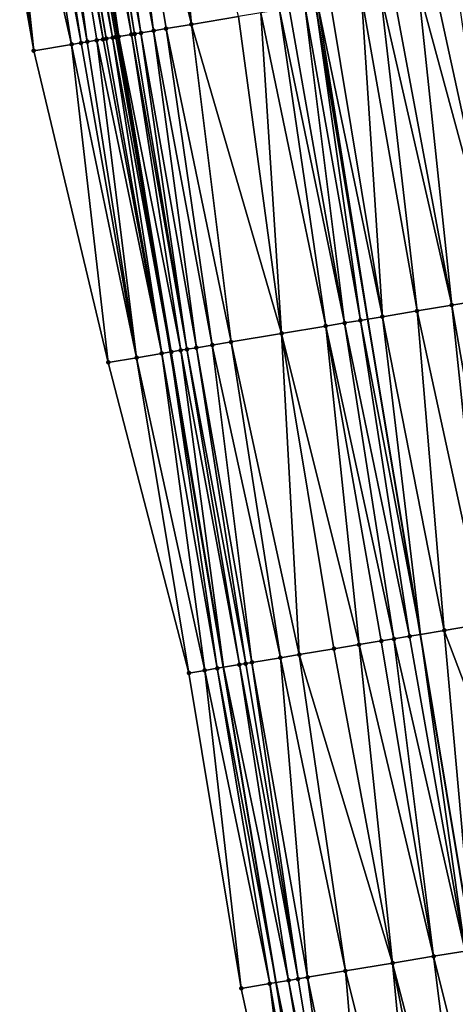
# Model space of a CAD drawing. Header units: feet. Extents: x 2004186 to 2014793, y 836912 to 864902.
# Tile 47 of 256: x 2010765 to 2010792, y 838406 to 838467. Entities that reach past the tile are written whole.
import ezdxf

# ---------------------------------------------------------------- set-up
doc = ezdxf.new("R2010")
doc.units = ezdxf.units.FT
doc.header["$LTSCALE"] = 100
doc.header["$MEASUREMENT"] = 0
for name, color, linetype, lineweight in [('EP_Travel Lane', 5, 'Continuous', 40), ('GPL_Skip Line', 2, 'Continuous', 40), ('Road Shots', 4, 'Continuous', 200), ('Road X-Section', 30, 'Continuous', 13)]:
    doc.layers.add(name, color=color, linetype=linetype, lineweight=lineweight)
doc.layers.add('I-77 SB_MM21-27-Surface-Border', color=7, linetype='Continuous')
doc.layers.add('I-77 SB_MM21-27-Surface-TIN', color=7, linetype='Continuous')

msp = doc.modelspace()

# ---------------------------------------------------------------- linework, layer by layer
at = {"layer": 'EP_Travel Lane'}
msp.add_polyline3d([(2010790.555176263, 838348.026823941, 342.5122040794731), (2010787.249269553, 838367.7473778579, 342.1307494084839), (2010783.943146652, 838387.469221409, 341.7574747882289), (2010780.637050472, 838407.1909055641, 341.3788974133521), (2010777.331022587, 838426.9121823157, 341.0014914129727), (2010774.024954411, 838446.6336994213, 340.6289968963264), (2010770.719046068, 838466.3542630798, 340.2343788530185), (2010767.413055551, 838486.0753169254, 339.8620956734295), (2010764.106950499, 838505.7970540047, 339.4978887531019), (2010760.800932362, 838525.5182726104, 339.1176480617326), (2010757.492406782, 838545.2544487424, 338.7506357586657), (2010754.185841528, 838564.9789310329, 338.4236367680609), (2010750.879925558, 838584.6995401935, 338.0330145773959), (2010747.573860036, 838604.4210414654, 337.6480200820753), (2010744.267880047, 838624.1420325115, 337.2542997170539), (2010740.96174188, 838643.8639671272, 336.8907036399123), (2010737.655808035, 838663.5846829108, 336.5289589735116), (2010734.349612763, 838683.306958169, 336.1584794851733)], dxfattribs=at)
at = {"layer": 'GPL_Skip Line'}
msp.add_polyline3d([(2010802.797618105, 838350.0668151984, 342.7842556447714), (2010799.512380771, 838369.7911872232, 342.4035559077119), (2010796.227074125, 838389.5159753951, 342.018767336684), (2010792.941768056, 838409.2407601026, 341.6346509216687), (2010789.656412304, 838428.9658431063, 341.2774416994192), (2010786.371070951, 838448.6908396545, 340.9117272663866), (2010783.085766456, 838468.4156149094, 340.5467515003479), (2010779.80040532, 838488.1407302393, 340.1971473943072), (2010776.515439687, 838507.8651874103, 339.7989817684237), (2010773.231324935, 838527.589706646, 339.4008450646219), (2010769.963907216, 838547.3253583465, 339.0531832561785), (2010766.697631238, 838567.0542012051, 338.666543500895), (2010763.43151886, 838586.7820558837, 338.2972372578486), (2010760.165425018, 838606.5097986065, 337.9033984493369), (2010756.899289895, 838626.2377906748, 337.5309741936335), (2010753.633131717, 838645.965921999, 337.1569410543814), (2010750.367047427, 838665.6936070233, 336.7888659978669), (2010747.100887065, 838685.4217515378, 336.404670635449)], dxfattribs=at)
at = {"layer": 'I-77 SB_MM21-27-Surface-Border', "color": 3, "linetype": 'ByBlock', "lineweight": -2}
msp.add_polyline3d([(2010785.399530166, 838367.43895447, 342.0827334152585), (2010782.712663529, 838387.2638689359, 341.7142667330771), (2010778.447601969, 838406.8255313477, 341.2989162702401), (2010775.168972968, 838426.5513608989, 340.9214477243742), (2010770.114866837, 838445.981079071, 340.4777245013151), (2010765.455382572, 838465.4761702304, 340.0633350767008), (2010761.979475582, 838485.1691150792, 339.7032889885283), (2010758.503401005, 838504.8630682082, 339.3599463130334), (2010755.224700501, 838524.5893279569, 339.006064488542), (2010751.757560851, 838544.3023964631, 338.6235747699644), (2010748.689020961, 838564.0656136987, 338.2329847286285), (2010746.015823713, 838583.8927601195, 337.9434272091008), (2010742.948018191, 838603.6544517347, 337.5945387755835), (2010739.485770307, 838623.3496860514, 337.2063414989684), (2010736.615289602, 838643.1439801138, 336.8547446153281), (2010734.337000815, 838663.034767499, 336.496269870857), (2010730.282657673, 838682.6329244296, 336.1057350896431)], dxfattribs=at)
at = {"layer": 'I-77 SB_MM21-27-Surface-TIN', "color": 128, "linetype": 'ByBlock', "lineweight": -2}
for points in [[(2010773.421488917, 838487.0770899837, 340.022181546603), (2010772.040518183, 838486.8470463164, 339.9958099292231), (2010775.319142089, 838467.121247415, 340.362019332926)], [(2010773.421488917, 838487.0770899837, 340.022181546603), (2010775.319142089, 838467.121247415, 340.362019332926), (2010778.27837942, 838467.6141119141, 340.41566679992)], [(2010769.278566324, 838486.3870215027, 339.946372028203), (2010768.686734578, 838486.2883540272, 339.9309815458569), (2010772.162614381, 838466.5955727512, 340.3073868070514)], [(2010770.462271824, 838486.5841037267, 339.9637919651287), (2010769.278566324, 838486.3870215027, 339.946372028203), (2010772.951748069, 838466.7269808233, 340.3204665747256)], [(2010769.278566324, 838486.3870215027, 339.946372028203), (2010772.162614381, 838466.5955727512, 340.3073868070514), (2010772.951748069, 838466.7269808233, 340.3204665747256)], [(2010772.040518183, 838486.8470463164, 339.9958099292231), (2010770.462271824, 838486.5841037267, 339.9637919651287), (2010775.319142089, 838467.121247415, 340.362019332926)], [(2010770.462271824, 838486.5841037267, 339.9637919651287), (2010773.740888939, 838466.8583456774, 340.3311869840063), (2010775.319142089, 838467.121247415, 340.362019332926)], [(2010770.462271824, 838486.5841037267, 339.9637919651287), (2010772.951748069, 838466.7269808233, 340.3204665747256), (2010773.740888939, 838466.8583456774, 340.3311869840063)], [(2010765.333142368, 838485.7285102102, 339.8052748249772), (2010764.741306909, 838485.6298650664, 339.7910649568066), (2010768.414480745, 838465.9698719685, 340.1626896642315)], [(2010766.122235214, 838485.8601640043, 339.8309320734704), (2010765.333142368, 838485.7285102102, 339.8052748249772), (2010768.809035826, 838466.035646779, 340.173093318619)], [(2010765.333142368, 838485.7285102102, 339.8052748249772), (2010768.414480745, 838465.9698719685, 340.1626896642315), (2010768.809035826, 838466.035646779, 340.173093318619)], [(2010766.516765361, 838485.9260888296, 339.8489379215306), (2010766.122235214, 838485.8601640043, 339.8309320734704), (2010769.795384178, 838466.2003205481, 340.2120268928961)], [(2010766.122235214, 838485.8601640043, 339.8309320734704), (2010769.400846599, 838466.1344404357, 340.1958745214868), (2010769.795384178, 838466.2003205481, 340.2120268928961)], [(2010766.122235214, 838485.8601640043, 339.8309320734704), (2010768.809035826, 838466.035646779, 340.173093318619), (2010769.400846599, 838466.1344404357, 340.1958745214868)], [(2010766.714046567, 838485.9589541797, 339.8528093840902), (2010766.516765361, 838485.9260888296, 339.8489379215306), (2010769.992661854, 838466.2332071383, 340.2171842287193)], [(2010766.516765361, 838485.9260888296, 339.8489379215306), (2010769.795384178, 838466.2003205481, 340.2120268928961), (2010769.992661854, 838466.2332071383, 340.2171842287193)], [(2010767.108634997, 838486.0245283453, 339.8522767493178), (2010766.714046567, 838485.9589541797, 339.8528093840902), (2010770.38723582, 838466.2988683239, 340.2213848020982)], [(2010766.714046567, 838485.9589541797, 339.8528093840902), (2010769.992661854, 838466.2332071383, 340.2171842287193), (2010770.38723582, 838466.2988683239, 340.2213848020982)], [(2010767.305914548, 838486.057403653, 339.8566746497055), (2010767.108634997, 838486.0245283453, 339.8522767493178), (2010770.584510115, 838466.331775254, 340.2276525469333)], [(2010767.108634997, 838486.0245283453, 339.8522767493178), (2010770.38723582, 838466.2988683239, 340.2213848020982), (2010770.584510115, 838466.331775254, 340.2276525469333)], [(2010767.305914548, 838486.057403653, 339.8566746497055), (2010770.719046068, 838466.3542630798, 340.2343788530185), (2010767.413055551, 838486.0753169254, 339.8620956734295)], [(2010767.305914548, 838486.057403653, 339.8566746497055), (2010770.584510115, 838466.331775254, 340.2276525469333), (2010770.719046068, 838466.3542630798, 340.2343788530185)], [(2010767.503176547, 838486.090384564, 339.8666555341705), (2010767.413055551, 838486.0753169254, 339.8620956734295), (2010770.781773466, 838466.3647480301, 340.2375149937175)], [(2010770.781773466, 838466.3647480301, 340.2375149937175), (2010767.413055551, 838486.0753169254, 339.8620956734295), (2010770.719046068, 838466.3542630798, 340.2343788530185)], [(2010767.897681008, 838486.1564639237, 339.8928312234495), (2010767.503176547, 838486.090384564, 339.8666555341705), (2010770.781773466, 838466.3647480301, 340.2375149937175)], [(2010768.489468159, 838486.25539971, 339.9224066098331), (2010767.897681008, 838486.1564639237, 339.8928312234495), (2010771.570799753, 838466.496802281, 340.2858714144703)], [(2010767.897681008, 838486.1564639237, 339.8928312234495), (2010770.781773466, 838466.3647480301, 340.2375149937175), (2010771.570799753, 838466.496802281, 340.2858714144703)], [(2010768.686734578, 838486.2883540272, 339.9309815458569), (2010768.489468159, 838486.25539971, 339.9224066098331), (2010771.768062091, 838466.5297811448, 340.2960662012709)], [(2010768.489468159, 838486.25539971, 339.9224066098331), (2010771.570799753, 838466.496802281, 340.2858714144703), (2010771.768062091, 838466.5297811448, 340.2960662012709)], [(2010768.686734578, 838486.2883540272, 339.9309815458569), (2010771.768062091, 838466.5297811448, 340.2960662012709), (2010772.162614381, 838466.5955727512, 340.3073868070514)], [(2010762.768568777, 838485.300766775, 339.7288352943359), (2010761.979475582, 838485.1691150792, 339.7032889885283), (2010765.455382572, 838465.4761702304, 340.0633350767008)], [(2010763.360397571, 838485.3994520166, 339.7451650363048), (2010762.768568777, 838485.300766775, 339.7288352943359), (2010765.455382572, 838465.4761702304, 340.0633350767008)], [(2010764.741306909, 838485.6298650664, 339.7910649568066), (2010763.360397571, 838485.3994520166, 339.7451650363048), (2010767.822647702, 838465.8712122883, 340.1472225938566)], [(2010763.360397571, 838485.3994520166, 339.7451650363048), (2010765.455382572, 838465.4761702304, 340.0633350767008), (2010767.822647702, 838465.8712122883, 340.1472225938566)], [(2010764.741306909, 838485.6298650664, 339.7910649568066), (2010767.822647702, 838465.8712122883, 340.1472225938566), (2010768.414480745, 838465.9698719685, 340.1626896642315)], [(2010791.890724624, 838469.8821701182, 340.7105690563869), (2010790.509753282, 838469.6521301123, 340.683536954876), (2010794.774794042, 838450.0905928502, 341.0766532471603)], [(2010787.155959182, 838469.093500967, 340.62004071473), (2010785.972277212, 838468.8962771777, 340.5943240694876), (2010789.44817467, 838449.2033896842, 340.9730595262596)], [(2010787.94509019, 838469.2249251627, 340.6340007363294), (2010787.155959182, 838469.093500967, 340.62004071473), (2010791.618287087, 838449.5647933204, 341.0124401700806)], [(2010787.155959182, 838469.093500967, 340.62004071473), (2010789.44817467, 838449.2033896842, 340.9730595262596), (2010791.618287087, 838449.5647933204, 341.0124401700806)], [(2010789.523338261, 838469.4878574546, 340.6665011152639), (2010787.94509019, 838469.2249251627, 340.6340007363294), (2010791.618287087, 838449.5647933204, 341.0124401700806)], [(2010790.509753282, 838469.6521301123, 340.683536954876), (2010789.523338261, 838469.4878574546, 340.6665011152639), (2010794.774794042, 838450.0905928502, 341.0766532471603)], [(2010789.523338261, 838469.4878574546, 340.6665011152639), (2010791.618287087, 838449.5647933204, 341.0124401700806), (2010794.774794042, 838450.0905928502, 341.0766532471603)], [(2010783.999427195, 838468.5678520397, 340.5668132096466), (2010783.210304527, 838468.4363776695, 340.5501140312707), (2010787.278063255, 838448.8419800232, 340.9333351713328)], [(2010785.972277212, 838468.8962771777, 340.5943240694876), (2010783.999427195, 838468.5678520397, 340.5668132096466), (2010787.278063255, 838448.8419800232, 340.9333351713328)], [(2010785.972277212, 838468.8962771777, 340.5943240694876), (2010787.278063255, 838448.8419800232, 340.9333351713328), (2010789.44817467, 838449.2033896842, 340.9730595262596)], [(2010779.659318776, 838467.8443443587, 340.4532046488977), (2010778.27837942, 838467.6141119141, 340.41566679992), (2010780.965115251, 838447.7899844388, 340.7822880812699)], [(2010780.843003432, 838468.0415519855, 340.478038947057), (2010779.659318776, 838467.8443443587, 340.4532046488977), (2010783.727048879, 838448.2501189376, 340.841892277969)], [(2010779.659318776, 838467.8443443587, 340.4532046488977), (2010780.965115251, 838447.7899844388, 340.7822880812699), (2010783.727048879, 838448.2501189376, 340.841892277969)], [(2010781.43483268, 838468.1402344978, 340.4947524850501), (2010780.843003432, 838468.0415519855, 340.478038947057), (2010784.910718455, 838448.4474172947, 340.87301951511)], [(2010780.843003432, 838468.0415519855, 340.478038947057), (2010783.727048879, 838448.2501189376, 340.841892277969), (2010784.910718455, 838448.4474172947, 340.87301951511)], [(2010782.421195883, 838468.3048189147, 340.5288080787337), (2010781.43483268, 838468.1402344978, 340.4947524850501), (2010784.910718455, 838448.4474172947, 340.87301951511)], [(2010782.421195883, 838468.3048189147, 340.5288080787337), (2010785.897105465, 838448.6118584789, 340.9004356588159), (2010783.085766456, 838468.4156149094, 340.5467515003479)], [(2010782.421195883, 838468.3048189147, 340.5288080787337), (2010784.910718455, 838448.4474172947, 340.87301951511), (2010785.897105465, 838448.6118584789, 340.9004356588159)], [(2010783.210304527, 838468.4363776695, 340.5501140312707), (2010783.085766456, 838468.4156149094, 340.5467515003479), (2010786.371070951, 838448.6908396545, 340.9117272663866)], [(2010785.897105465, 838448.6118584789, 340.9004356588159), (2010786.371070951, 838448.6908396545, 340.9117272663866), (2010783.085766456, 838468.4156149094, 340.5467515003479)], [(2010783.210304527, 838468.4363776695, 340.5501140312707), (2010786.371070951, 838448.6908396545, 340.9117272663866), (2010787.278063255, 838448.8419800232, 340.9333351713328)], [(2010778.27837942, 838467.6141119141, 340.41566679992), (2010775.319142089, 838467.121247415, 340.362019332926), (2010780.965115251, 838447.7899844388, 340.7822880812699)], [(2010772.951748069, 838466.7269808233, 340.3204665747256), (2010772.162614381, 838466.5955727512, 340.3073868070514), (2010775.638468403, 838446.9029465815, 340.6881249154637)], [(2010773.740888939, 838466.8583456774, 340.3311869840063), (2010772.951748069, 838466.7269808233, 340.3204665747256), (2010776.624892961, 838447.067161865, 340.7026538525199)], [(2010772.951748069, 838466.7269808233, 340.3204665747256), (2010775.638468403, 838446.9029465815, 340.6881249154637), (2010776.624892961, 838447.067161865, 340.7026538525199)], [(2010775.319142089, 838467.121247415, 340.362019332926), (2010773.740888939, 838466.8583456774, 340.3311869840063), (2010777.808582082, 838447.2643426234, 340.7270723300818)], [(2010773.740888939, 838466.8583456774, 340.3311869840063), (2010776.624892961, 838447.067161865, 340.7026538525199), (2010777.808582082, 838447.2643426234, 340.7270723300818)], [(2010775.319142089, 838467.121247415, 340.362019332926), (2010777.808582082, 838447.2643426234, 340.7270723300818), (2010780.965115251, 838447.7899844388, 340.7822880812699)], [(2010768.809035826, 838466.035646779, 340.173093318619), (2010768.414480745, 838465.9698719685, 340.1626896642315), (2010771.890293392, 838446.2774947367, 340.5511212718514)], [(2010769.400846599, 838466.1344404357, 340.1958745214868), (2010768.809035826, 838466.035646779, 340.173093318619), (2010771.890293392, 838446.2774947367, 340.5511212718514)], [(2010769.795384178, 838466.2003205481, 340.2120268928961), (2010769.400846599, 838466.1344404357, 340.1958745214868), (2010773.468485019, 838446.5407666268, 340.6044568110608)], [(2010769.400846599, 838466.1344404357, 340.1958745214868), (2010771.890293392, 838446.2774947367, 340.5511212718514), (2010773.468485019, 838446.5407666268, 340.6044568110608)], [(2010769.992661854, 838466.2332071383, 340.2171842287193), (2010769.795384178, 838466.2003205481, 340.2120268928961), (2010773.468485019, 838446.5407666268, 340.6044568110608)], [(2010770.38723582, 838466.2988683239, 340.2213848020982), (2010769.992661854, 838466.2332071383, 340.2171842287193), (2010773.468485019, 838446.5407666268, 340.6044568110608)], [(2010770.584510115, 838466.331775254, 340.2276525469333), (2010770.38723582, 838466.2988683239, 340.2213848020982), (2010774.024954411, 838446.6336994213, 340.6289968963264)], [(2010770.38723582, 838466.2988683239, 340.2213848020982), (2010773.468485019, 838446.5407666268, 340.6044568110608), (2010774.024954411, 838446.6336994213, 340.6289968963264)], [(2010770.584510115, 838466.331775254, 340.2276525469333), (2010774.024954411, 838446.6336994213, 340.6289968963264), (2010770.719046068, 838466.3542630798, 340.2343788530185)], [(2010770.781773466, 838466.3647480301, 340.2375149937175), (2010770.719046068, 838466.3542630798, 340.2343788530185), (2010774.060289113, 838446.6396004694, 340.6305551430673)], [(2010774.060289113, 838446.6396004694, 340.6305551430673), (2010770.719046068, 838466.3542630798, 340.2343788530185), (2010774.024954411, 838446.6336994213, 340.6289968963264)], [(2010771.570799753, 838466.496802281, 340.2858714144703), (2010770.781773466, 838466.3647480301, 340.2375149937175), (2010774.652085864, 838446.7384784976, 340.6591741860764)], [(2010770.781773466, 838466.3647480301, 340.2375149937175), (2010774.060289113, 838446.6396004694, 340.6305551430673), (2010774.652085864, 838446.7384784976, 340.6591741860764)], [(2010771.768062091, 838466.5297811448, 340.2960662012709), (2010771.570799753, 838466.496802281, 340.2858714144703), (2010775.046627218, 838446.8043358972, 340.6747573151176)], [(2010771.570799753, 838466.496802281, 340.2858714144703), (2010774.652085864, 838446.7384784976, 340.6591741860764), (2010775.046627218, 838446.8043358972, 340.6747573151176)], [(2010772.162614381, 838466.5955727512, 340.3073868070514), (2010771.768062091, 838466.5297811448, 340.2960662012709), (2010775.046627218, 838446.8043358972, 340.6747573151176)], [(2010772.162614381, 838466.5955727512, 340.3073868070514), (2010775.046627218, 838446.8043358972, 340.6747573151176), (2010775.638468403, 838446.9029465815, 340.6881249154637)], [(2010767.822647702, 838465.8712122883, 340.1472225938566), (2010765.455382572, 838465.4761702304, 340.0633350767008), (2010770.114866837, 838445.981079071, 340.4777245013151)], [(2010768.414480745, 838465.9698719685, 340.1626896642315), (2010767.822647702, 838465.8712122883, 340.1472225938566), (2010771.890293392, 838446.2774947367, 340.5511212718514)], [(2010767.822647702, 838465.8712122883, 340.1472225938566), (2010770.114866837, 838445.981079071, 340.4777245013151), (2010771.890293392, 838446.2774947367, 340.5511212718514)], [(2010794.774794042, 838450.0905928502, 341.0766532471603), (2010791.618287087, 838449.5647933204, 341.0124401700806), (2010795.094255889, 838429.8714765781, 341.3761695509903)], [(2010791.618287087, 838449.5647933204, 341.0124401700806), (2010789.44817467, 838449.2033896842, 340.9730595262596), (2010793.713277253, 838429.6414804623, 341.3508719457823)], [(2010791.618287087, 838449.5647933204, 341.0124401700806), (2010793.713277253, 838429.6414804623, 341.3508719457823), (2010795.094255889, 838429.8714765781, 341.3761695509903)], [(2010787.278063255, 838448.8419800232, 340.9333351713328), (2010786.371070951, 838448.6908396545, 340.9117272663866), (2010789.656412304, 838428.9658431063, 341.2774416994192)], [(2010789.44817467, 838449.2033896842, 340.9730595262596), (2010787.278063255, 838448.8419800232, 340.9333351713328), (2010791.148596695, 838429.2143805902, 341.3058960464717)], [(2010787.278063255, 838448.8419800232, 340.9333351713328), (2010789.656412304, 838428.9658431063, 341.2774416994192), (2010791.148596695, 838429.2143805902, 341.3058960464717)], [(2010789.44817467, 838449.2033896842, 340.9730595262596), (2010791.148596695, 838429.2143805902, 341.3058960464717), (2010793.713277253, 838429.6414804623, 341.3508719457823)], [(2010783.727048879, 838448.2501189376, 340.841892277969), (2010780.965115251, 838447.7899844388, 340.7822880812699), (2010785.8219969, 838428.3270596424, 341.1974957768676)], [(2010784.910718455, 838448.4474172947, 340.87301951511), (2010783.727048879, 838448.2501189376, 340.841892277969), (2010787.992100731, 838428.6885149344, 341.2390893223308)], [(2010783.727048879, 838448.2501189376, 340.841892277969), (2010787.202982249, 838428.557015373, 341.2205293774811), (2010787.992100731, 838428.6885149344, 341.2390893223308)], [(2010783.727048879, 838448.2501189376, 340.841892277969), (2010785.8219969, 838428.3270596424, 341.1974957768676), (2010787.202982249, 838428.557015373, 341.2205293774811)], [(2010785.897105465, 838448.6118584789, 340.9004356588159), (2010784.910718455, 838448.4474172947, 340.87301951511), (2010788.978492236, 838428.8529290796, 341.2645144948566)], [(2010784.910718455, 838448.4474172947, 340.87301951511), (2010787.992100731, 838428.6885149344, 341.2390893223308), (2010788.978492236, 838428.8529290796, 341.2645144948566)], [(2010785.897105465, 838448.6118584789, 340.9004356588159), (2010789.656412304, 838428.9658431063, 341.2774416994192), (2010786.371070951, 838448.6908396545, 340.9117272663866)], [(2010785.897105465, 838448.6118584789, 340.9004356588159), (2010788.978492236, 838428.8529290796, 341.2645144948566), (2010789.656412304, 838428.9658431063, 341.2774416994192)], [(2010780.965115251, 838447.7899844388, 340.7822880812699), (2010777.808582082, 838447.2643426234, 340.7270723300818), (2010782.073647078, 838427.7026595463, 341.1218274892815)], [(2010780.965115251, 838447.7899844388, 340.7822880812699), (2010784.243759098, 838428.0640655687, 341.1606589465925), (2010785.8219969, 838428.3270596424, 341.1974957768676)], [(2010780.965115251, 838447.7899844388, 340.7822880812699), (2010782.073647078, 838427.7026595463, 341.1218274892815), (2010784.243759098, 838428.0640655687, 341.1606589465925)], [(2010775.638468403, 838446.9029465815, 340.6881249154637), (2010775.046627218, 838446.8043358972, 340.6747573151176), (2010778.719840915, 838427.1441029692, 341.0606942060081)], [(2010776.624892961, 838447.067161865, 340.7026538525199), (2010775.638468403, 838446.9029465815, 340.6881249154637), (2010779.114397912, 838427.2098662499, 341.0707310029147)], [(2010775.638468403, 838446.9029465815, 340.6881249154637), (2010778.719840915, 838427.1441029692, 341.0606942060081), (2010779.114397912, 838427.2098662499, 341.0707310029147)], [(2010777.808582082, 838447.2643426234, 340.7270723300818), (2010776.624892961, 838447.067161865, 340.7026538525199), (2010780.889941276, 838427.5055791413, 341.1034582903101)], [(2010776.624892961, 838447.067161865, 340.7026538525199), (2010779.114397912, 838427.2098662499, 341.0707310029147), (2010780.889941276, 838427.5055791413, 341.1034582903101)], [(2010777.808582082, 838447.2643426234, 340.7270723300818), (2010780.889941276, 838427.5055791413, 341.1034582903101), (2010782.073647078, 838427.7026595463, 341.1218274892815)], [(2010771.890293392, 838446.2774947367, 340.5511212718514), (2010770.114866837, 838445.981079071, 340.4777245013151), (2010775.168972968, 838426.5513608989, 340.9214477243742)], [(2010773.468485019, 838446.5407666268, 340.6044568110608), (2010771.890293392, 838446.2774947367, 340.5511212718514), (2010776.155343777, 838426.7158995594, 340.9538533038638)], [(2010771.890293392, 838446.2774947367, 340.5511212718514), (2010775.168972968, 838426.5513608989, 340.9214477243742), (2010776.155343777, 838426.7158995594, 340.9538533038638)], [(2010773.468485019, 838446.5407666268, 340.6044568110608), (2010776.944427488, 838426.8476083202, 340.9841410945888), (2010774.024954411, 838446.6336994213, 340.6289968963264)], [(2010773.468485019, 838446.5407666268, 340.6044568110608), (2010776.155343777, 838426.7158995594, 340.9538533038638), (2010776.944427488, 838426.8476083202, 340.9841410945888)], [(2010774.060289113, 838446.6396004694, 340.6305551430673), (2010774.024954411, 838446.6336994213, 340.6289968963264), (2010777.331022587, 838426.9121823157, 341.0014914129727)], [(2010776.944427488, 838426.8476083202, 340.9841410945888), (2010777.331022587, 838426.9121823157, 341.0014914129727), (2010774.024954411, 838446.6336994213, 340.6289968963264)], [(2010774.652085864, 838446.7384784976, 340.6591741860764), (2010774.060289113, 838446.6396004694, 340.6305551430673), (2010777.331022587, 838426.9121823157, 341.0014914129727)], [(2010775.046627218, 838446.8043358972, 340.6747573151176), (2010774.652085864, 838446.7384784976, 340.6591741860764), (2010778.325297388, 838427.078258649, 341.0461142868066)], [(2010774.652085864, 838446.7384784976, 340.6591741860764), (2010777.331022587, 838426.9121823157, 341.0014914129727), (2010778.325297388, 838427.078258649, 341.0461142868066)], [(2010775.046627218, 838446.8043358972, 340.6747573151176), (2010778.325297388, 838427.078258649, 341.0461142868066), (2010778.719840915, 838427.1441029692, 341.0606942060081)], [(2010791.148596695, 838429.2143805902, 341.3058960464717), (2010789.656412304, 838428.9658431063, 341.2774416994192), (2010792.941768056, 838409.2407601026, 341.6346509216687)], [(2010793.713277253, 838429.6414804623, 341.3508719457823), (2010791.148596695, 838429.2143805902, 341.3058960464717), (2010798.372931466, 838410.1453668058, 341.7379391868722)], [(2010791.148596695, 838429.2143805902, 341.3058960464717), (2010792.941768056, 838409.2407601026, 341.6346509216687), (2010798.372931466, 838410.1453668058, 341.7379391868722)], [(2010787.202982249, 838428.557015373, 341.2205293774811), (2010785.8219969, 838428.3270596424, 341.1974957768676), (2010790.481657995, 838408.8309045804, 341.5822376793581)], [(2010787.992100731, 838428.6885149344, 341.2390893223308), (2010787.202982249, 838428.557015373, 341.2205293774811), (2010790.481657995, 838408.8309045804, 341.5822376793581)], [(2010788.978492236, 838428.8529290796, 341.2645144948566), (2010787.992100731, 838428.6885149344, 341.2390893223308), (2010792.45446385, 838409.1595954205, 341.6253835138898)], [(2010787.992100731, 838428.6885149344, 341.2390893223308), (2010790.481657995, 838408.8309045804, 341.5822376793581), (2010792.45446385, 838409.1595954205, 341.6253835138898)], [(2010788.978492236, 838428.8529290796, 341.2645144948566), (2010792.45446385, 838409.1595954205, 341.6253835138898), (2010789.656412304, 838428.9658431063, 341.2774416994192)], [(2010792.45446385, 838409.1595954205, 341.6253835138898), (2010792.941768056, 838409.2407601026, 341.6346509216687), (2010789.656412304, 838428.9658431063, 341.2774416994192)], [(2010784.243759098, 838428.0640655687, 341.1606589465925), (2010782.073647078, 838427.7026595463, 341.1218274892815), (2010787.916996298, 838408.4036912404, 341.5308993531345)], [(2010785.8219969, 838428.3270596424, 341.1974957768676), (2010784.243759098, 838428.0640655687, 341.1606589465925), (2010787.916996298, 838408.4036912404, 341.5308993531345)], [(2010785.8219969, 838428.3270596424, 341.1974957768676), (2010787.916996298, 838408.4036912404, 341.5308993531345), (2010790.481657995, 838408.8309045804, 341.5822376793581)], [(2010779.114397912, 838427.2098662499, 341.0707310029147), (2010778.719840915, 838427.1441029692, 341.0606942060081), (2010781.998499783, 838407.4180937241, 341.4280908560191)], [(2010780.889941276, 838427.5055791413, 341.1034582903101), (2010779.114397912, 838427.2098662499, 341.0707310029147), (2010782.590339, 838407.5167162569, 341.4418912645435)], [(2010779.114397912, 838427.2098662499, 341.0707310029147), (2010781.998499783, 838407.4180937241, 341.4280908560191), (2010782.590339, 838407.5167162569, 341.4418912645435)], [(2010782.073647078, 838427.7026595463, 341.1218274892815), (2010780.889941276, 838427.5055791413, 341.1034582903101), (2010784.957750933, 838407.9108750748, 341.478519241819)], [(2010780.889941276, 838427.5055791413, 341.1034582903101), (2010782.590339, 838407.5167162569, 341.4418912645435), (2010784.957750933, 838407.9108750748, 341.478519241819)], [(2010782.073647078, 838427.7026595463, 341.1218274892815), (2010784.957750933, 838407.9108750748, 341.478519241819), (2010787.916996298, 838408.4036912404, 341.5308993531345)], [(2010776.155343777, 838426.7158995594, 340.9538533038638), (2010775.168972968, 838426.5513608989, 340.9214477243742), (2010778.447601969, 838406.8255313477, 341.2989162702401)], [(2010776.944427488, 838426.8476083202, 340.9841410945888), (2010776.155343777, 838426.7158995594, 340.9538533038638), (2010780.223053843, 838407.1217946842, 341.3625027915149)], [(2010776.155343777, 838426.7158995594, 340.9538533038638), (2010778.447601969, 838406.8255313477, 341.2989162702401), (2010780.223053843, 838407.1217946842, 341.3625027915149)], [(2010776.944427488, 838426.8476083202, 340.9841410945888), (2010780.637050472, 838407.1909055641, 341.3788974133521), (2010777.331022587, 838426.9121823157, 341.0014914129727)], [(2010776.944427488, 838426.8476083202, 340.9841410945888), (2010780.223053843, 838407.1217946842, 341.3625027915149), (2010780.637050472, 838407.1909055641, 341.3788974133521)], [(2010778.325297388, 838427.078258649, 341.0461142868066), (2010777.331022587, 838426.9121823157, 341.0014914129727), (2010781.40667514, 838407.3193835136, 341.4093752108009)], [(2010781.40667514, 838407.3193835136, 341.4093752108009), (2010777.331022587, 838426.9121823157, 341.0014914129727), (2010780.637050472, 838407.1909055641, 341.3788974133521)], [(2010778.719840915, 838427.1441029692, 341.0606942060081), (2010778.325297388, 838427.078258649, 341.0461142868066), (2010781.998499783, 838407.4180937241, 341.4280908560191)], [(2010778.325297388, 838427.078258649, 341.0461142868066), (2010781.40667514, 838407.3193835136, 341.4093752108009), (2010781.998499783, 838407.4180937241, 341.4280908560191)], [(2010790.481657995, 838408.8309045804, 341.5822376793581), (2010787.916996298, 838408.4036912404, 341.5308993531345), (2010792.971189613, 838388.973448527, 341.9479669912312)], [(2010792.45446385, 838409.1595954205, 341.6253835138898), (2010790.481657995, 838408.8309045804, 341.5822376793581), (2010795.338534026, 838389.3680135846, 342.0043837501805)], [(2010790.481657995, 838408.8309045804, 341.5822376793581), (2010792.971189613, 838388.973448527, 341.9479669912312), (2010795.338534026, 838389.3680135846, 342.0043837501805)], [(2010787.916996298, 838408.4036912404, 341.5308993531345), (2010784.957750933, 838407.9108750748, 341.478519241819), (2010789.814670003, 838388.4477251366, 341.8920905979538)], [(2010787.916996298, 838408.4036912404, 341.5308993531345), (2010791.787501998, 838388.7762587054, 341.9246946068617), (2010792.971189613, 838388.973448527, 341.9479669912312)], [(2010787.916996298, 838408.4036912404, 341.5308993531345), (2010789.814670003, 838388.4477251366, 341.8920905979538), (2010791.787501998, 838388.7762587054, 341.9246946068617)], [(2010782.590339, 838407.5167162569, 341.4418912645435), (2010781.998499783, 838407.4180937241, 341.4280908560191), (2010785.277197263, 838387.6918521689, 341.8040164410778)], [(2010784.957750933, 838407.9108750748, 341.478519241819), (2010782.590339, 838407.5167162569, 341.4418912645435), (2010786.65815648, 838387.921965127, 341.8342644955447)], [(2010782.590339, 838407.5167162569, 341.4418912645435), (2010785.277197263, 838387.6918521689, 341.8040164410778), (2010786.65815648, 838387.921965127, 341.8342644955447)], [(2010784.957750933, 838407.9108750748, 341.478519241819), (2010786.65815648, 838387.921965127, 341.8342644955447), (2010789.814670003, 838388.4477251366, 341.8920905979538)], [(2010780.223053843, 838407.1217946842, 341.3625027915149), (2010778.447601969, 838406.8255313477, 341.2989162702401), (2010782.712663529, 838387.2638689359, 341.7142667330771)], [(2010780.223053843, 838407.1217946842, 341.3625027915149), (2010783.699024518, 838387.4284666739, 341.7481896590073), (2010780.637050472, 838407.1909055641, 341.3788974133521)], [(2010780.223053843, 838407.1217946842, 341.3625027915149), (2010782.712663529, 838387.2638689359, 341.7142667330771), (2010783.699024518, 838387.4284666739, 341.7481896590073)], [(2010781.40667514, 838407.3193835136, 341.4093752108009), (2010780.637050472, 838407.1909055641, 341.3788974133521), (2010784.685374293, 838387.593131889, 341.7857052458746)], [(2010783.699024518, 838387.4284666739, 341.7481896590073), (2010783.943146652, 838387.469221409, 341.7574747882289), (2010780.637050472, 838407.1909055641, 341.3788974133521)], [(2010784.685374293, 838387.593131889, 341.7857052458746), (2010780.637050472, 838407.1909055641, 341.3788974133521), (2010783.943146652, 838387.469221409, 341.7574747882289)], [(2010781.998499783, 838407.4180937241, 341.4280908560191), (2010781.40667514, 838407.3193835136, 341.4093752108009), (2010785.277197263, 838387.6918521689, 341.8040164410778)], [(2010781.40667514, 838407.3193835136, 341.4093752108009), (2010784.685374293, 838387.593131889, 341.7857052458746), (2010785.277197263, 838387.6918521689, 341.8040164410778)]]:
    msp.add_3dface(points, dxfattribs=at)
at = {"layer": 'Road Shots', "lineweight": 100}
for p in [(2010772.951748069, 838466.7269808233, 340.3204665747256), (2010773.740888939, 838466.8583456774, 340.3311869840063), (2010775.319142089, 838467.121247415, 340.362019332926), (2010768.809035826, 838466.035646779, 340.173093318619), (2010769.400846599, 838466.1344404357, 340.1958745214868), (2010769.795384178, 838466.2003205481, 340.2120268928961), (2010769.992661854, 838466.2332071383, 340.2171842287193), (2010770.38723582, 838466.2988683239, 340.2213848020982), (2010770.584510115, 838466.331775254, 340.2276525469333), (2010770.781773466, 838466.3647480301, 340.2375149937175), (2010771.570799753, 838466.496802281, 340.2858714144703), (2010771.768062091, 838466.5297811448, 340.2960662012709), (2010772.162614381, 838466.5955727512, 340.3073868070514), (2010765.455382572, 838465.4761702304, 340.0633350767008), (2010767.822647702, 838465.8712122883, 340.1472225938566), (2010768.414480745, 838465.9698719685, 340.1626896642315), (2010791.618287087, 838449.5647933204, 341.0124401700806), (2010787.278063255, 838448.8419800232, 340.9333351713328), (2010789.44817467, 838449.2033896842, 340.9730595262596), (2010783.727048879, 838448.2501189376, 340.841892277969), (2010784.910718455, 838448.4474172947, 340.87301951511), (2010785.897105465, 838448.6118584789, 340.9004356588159), (2010780.965115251, 838447.7899844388, 340.7822880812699), (2010775.638468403, 838446.9029465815, 340.6881249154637), (2010776.624892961, 838447.067161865, 340.7026538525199), (2010777.808582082, 838447.2643426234, 340.7270723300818), (2010771.890293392, 838446.2774947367, 340.5511212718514), (2010773.468485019, 838446.5407666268, 340.6044568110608), (2010774.060289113, 838446.6396004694, 340.6305551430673), (2010774.652085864, 838446.7384784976, 340.6591741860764), (2010775.046627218, 838446.8043358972, 340.6747573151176), (2010770.114866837, 838445.981079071, 340.4777245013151), (2010791.148596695, 838429.2143805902, 341.3058960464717), (2010787.202982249, 838428.557015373, 341.2205293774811), (2010787.992100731, 838428.6885149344, 341.2390893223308), (2010788.978492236, 838428.8529290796, 341.2645144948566), (2010784.243759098, 838428.0640655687, 341.1606589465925), (2010785.8219969, 838428.3270596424, 341.1974957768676), (2010779.114397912, 838427.2098662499, 341.0707310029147), (2010780.889941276, 838427.5055791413, 341.1034582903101), (2010782.073647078, 838427.7026595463, 341.1218274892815), (2010776.155343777, 838426.7158995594, 340.9538533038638), (2010776.944427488, 838426.8476083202, 340.9841410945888), (2010778.325297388, 838427.078258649, 341.0461142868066), (2010778.719840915, 838427.1441029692, 341.0606942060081), (2010775.168972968, 838426.5513608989, 340.9214477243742), (2010790.481657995, 838408.8309045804, 341.5822376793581), (2010787.916996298, 838408.4036912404, 341.5308993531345), (2010782.590339, 838407.5167162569, 341.4418912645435), (2010784.957750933, 838407.9108750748, 341.478519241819), (2010780.223053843, 838407.1217946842, 341.3625027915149), (2010781.40667514, 838407.3193835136, 341.4093752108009), (2010781.998499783, 838407.4180937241, 341.4280908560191), (2010778.447601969, 838406.8255313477, 341.2989162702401)]:
    msp.add_point(p, dxfattribs=at)
at = {"layer": 'Road X-Section', "extrusion": (0.1639323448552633, -0.9862968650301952, 0.01856556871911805), "elevation": -497340.0610587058, "flags": 128}
msp.add_lwpolyline([(2121028.846521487, 9575.114734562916), (2121031.246521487, 9575.198636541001), (2121031.846521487, 9575.214106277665), (2121032.246521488, 9575.22451172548), (2121032.846521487, 9575.247296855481), (2121033.246521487, 9575.263452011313), (2121033.446521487, 9575.26861023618), (2121033.846521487, 9575.272811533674), (2121034.046521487, 9575.27908035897), (2121034.246521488, 9575.288944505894), (2121035.046521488, 9575.337309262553), (2121035.246521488, 9575.347505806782), (2121035.646521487, 9575.358828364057), (2121036.446521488, 9575.371910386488), (2121037.246521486, 9575.382632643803), (2121038.846521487, 9575.41347030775), (2121041.846521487, 9575.467127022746), (2121043.246521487, 9575.504671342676), (2121044.446521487, 9575.529509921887), (2121045.046521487, 9575.54622634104), (2121046.046521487, 9575.580287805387), (2121046.846521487, 9575.60159743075), (2121047.646521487, 9575.618299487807), (2121049.646521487, 9575.645815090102), (2121050.846521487, 9575.671536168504), (2121051.646521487, 9575.685498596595), (2121053.246521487, 9575.718004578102), (2121054.246521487, 9575.735043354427), (2121055.646521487, 9575.76208011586), (2121056.646521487, 9575.782983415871), (2121057.246521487, 9575.797163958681), (2121057.846521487, 9575.805807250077), (2121058.246521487, 9575.806632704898), (2121058.846521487, 9575.803458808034), (2121059.446521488, 9575.792437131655), (2121060.246521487, 9575.776947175), (2121062.446521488, 9575.742124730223), (2121063.846521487, 9575.72146392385), (2121064.246521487, 9575.714503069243), (2121064.846521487, 9575.711213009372), (2121065.646521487, 9575.70011090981), (2121066.846521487, 9575.686115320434), (2121067.646521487, 9575.673553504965), (2121069.246521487, 9575.642700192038), (2121069.646521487, 9575.632343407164), (2121070.046521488, 9575.625301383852), (2121070.246521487, 9575.61929035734), (2121070.446521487, 9575.610247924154), (2121070.646521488, 9575.605061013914), (2121071.046521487, 9575.60852089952), (2121071.246521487, 9575.605913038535), (2121071.846521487, 9575.58692273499), (2121072.246521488, 9575.56803698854), (2121072.646521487, 9575.545667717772), (2121073.646521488, 9575.500704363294), (2121074.246521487, 9575.470439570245), (2121074.846521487, 9575.44382865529), (2121076.246521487, 9575.384001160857), (2121077.046521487, 9575.342879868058), (2121077.846521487, 9575.304194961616)], dxfattribs=at)
at = {"layer": 'Road X-Section', "extrusion": (0.1639347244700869, -0.986311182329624, 0.0177667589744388), "elevation": -497327.5529785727, "flags": 128}
msp.add_lwpolyline([(2121030.246490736, 9177.825129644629), (2121032.046490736, 9177.898538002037), (2121033.646490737, 9177.951881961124), (2121034.246490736, 9177.97798441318), (2121034.846490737, 9178.006607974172), (2121035.246490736, 9178.022193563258), (2121035.846490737, 9178.035563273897), (2121036.846490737, 9178.050094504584), (2121038.046490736, 9178.074516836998), (2121041.246490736, 9178.129741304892), (2121044.046490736, 9178.18935491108), (2121045.246490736, 9178.220487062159), (2121046.246490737, 9178.247907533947), (2121047.646490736, 9178.280812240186), (2121049.846490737, 9178.320542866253), (2121052.046490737, 9178.359929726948), (2121055.246490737, 9178.424152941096), (2121056.846490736, 9178.45966715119), (2121057.446490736, 9178.473429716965), (2121057.846490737, 9178.477517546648), (2121058.846490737, 9178.472381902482), (2121060.846490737, 9178.440526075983), (2121062.046490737, 9178.41595935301), (2121064.246490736, 9178.383852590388), (2121065.646490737, 9178.368610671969), (2121068.246490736, 9178.331162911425), (2121069.846490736, 9178.297604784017), (2121070.646490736, 9178.275394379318), (2121071.246490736, 9178.268187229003), (2121071.446490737, 9178.263897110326), (2121072.046490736, 9178.24081920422), (2121074.046490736, 9178.150880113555), (2121076.446490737, 9178.03740320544), (2121077.046490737, 9178.006761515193), (2121077.646490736, 9177.97935103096)], dxfattribs=at)
at = {"layer": 'Road X-Section', "extrusion": (0.1639338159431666, -0.9863056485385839, 0.01807959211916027), "elevation": -497304.6333177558, "flags": 128}
msp.add_lwpolyline([(2121032.052008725, 9333.511931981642), (2121033.052008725, 9333.544342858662), (2121033.852008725, 9333.57463560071), (2121035.252008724, 9333.636618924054), (2121035.652008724, 9333.65120122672), (2121036.052008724, 9333.6612396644), (2121037.852008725, 9333.69397230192), (2121039.052008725, 9333.712344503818), (2121041.252008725, 9333.751182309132), (2121042.852008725, 9333.788025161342), (2121044.252008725, 9333.811062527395), (2121045.052008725, 9333.829625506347), (2121046.052008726, 9333.855054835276), (2121048.252008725, 9333.896443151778), (2121050.852008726, 9333.941426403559), (2121052.252008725, 9333.966728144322), (2121056.252008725, 9334.040901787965), (2121057.252008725, 9334.064220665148), (2121057.852008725, 9334.072155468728), (2121058.452008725, 9334.072904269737), (2121059.052008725, 9334.069512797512), (2121060.052008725, 9334.055953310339), (2121062.452008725, 9334.016330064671), (2121064.452008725, 9333.98986605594), (2121066.252008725, 9333.97262291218), (2121067.652008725, 9333.949840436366), (2121069.452008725, 9333.919159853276), (2121070.052008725, 9333.903925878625), (2121070.652008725, 9333.8875550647), (2121071.252008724, 9333.875832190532), (2121071.652008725, 9333.863467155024), (2121072.652008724, 9333.820192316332), (2121073.452008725, 9333.788808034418), (2121074.252008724, 9333.748634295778), (2121075.252008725, 9333.697729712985), (2121077.252008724, 9333.6056727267)], dxfattribs=at)
at = {"layer": 'Road X-Section', "extrusion": (0.1639338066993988, -0.9863056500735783, 0.0180795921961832), "elevation": -497284.6531920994, "flags": 128}
msp.add_lwpolyline([(2121032.047347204, 9333.528208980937), (2121033.847347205, 9333.591805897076), (2121035.047347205, 9333.638685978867), (2121035.647347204, 9333.657404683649), (2121036.247347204, 9333.671207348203), (2121038.647347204, 9333.70784131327), (2121041.647347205, 9333.76022998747), (2121044.247347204, 9333.811576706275), (2121046.247347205, 9333.85472959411), (2121052.247347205, 9333.967303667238), (2121055.447347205, 9334.024308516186), (2121057.047347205, 9334.059536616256), (2121057.647347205, 9334.068203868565), (2121058.247347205, 9334.07095766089), (2121058.847347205, 9334.068776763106), (2121059.647347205, 9334.0600605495), (2121062.247347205, 9334.017391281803), (2121064.047347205, 9333.994699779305), (2121065.847347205, 9333.980573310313), (2121067.447347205, 9333.9635746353), (2121068.447347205, 9333.945789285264), (2121070.047347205, 9333.915254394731), (2121071.647347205, 9333.878704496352), (2121072.447347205, 9333.850610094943), (2121073.247347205, 9333.816134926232), (2121075.047347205, 9333.728584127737), (2121076.647347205, 9333.655158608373), (2121077.047347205, 9333.637540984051)], dxfattribs=at)

doc.saveas('drawing.dxf')
